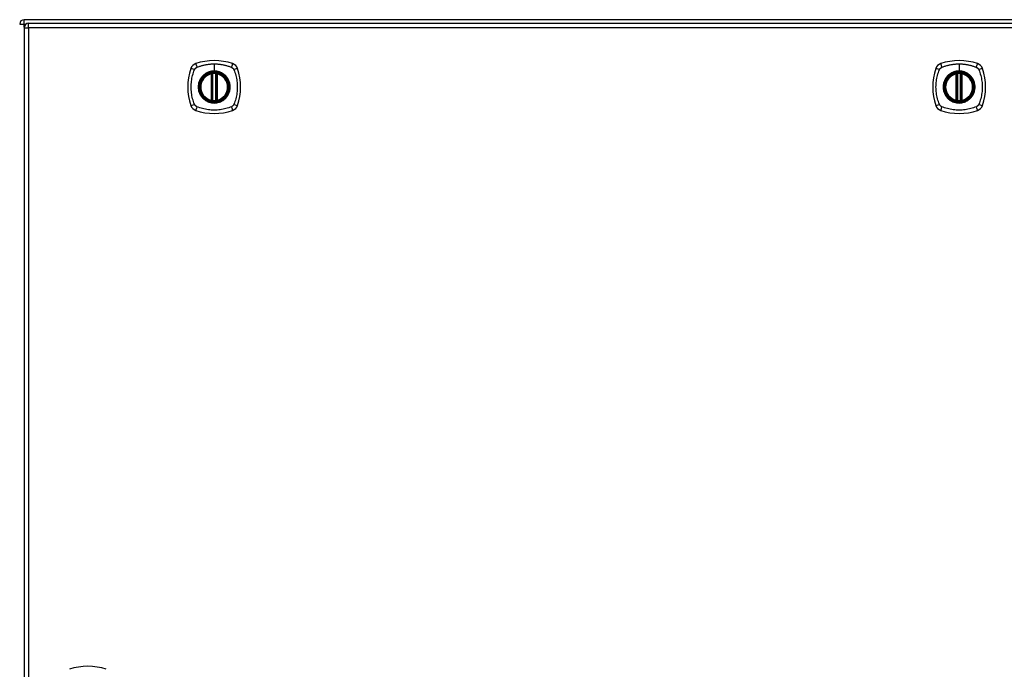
# Model space of a CAD drawing. Header units: inches. Extents: x 19 to 446, y 48 to 210.
# Tile 16 of 29: x 189 to 211, y 126 to 141. Entities that reach past the tile are written whole.
import ezdxf

# ---------------------------------------------------------------- set-up
doc = ezdxf.new("R2010")
doc.units = ezdxf.units.IN
doc.header["$MEASUREMENT"] = 0
doc.layers.add('Visible Edges(ANSI)', color=7, linetype='Continuous', lineweight=25)
doc.layers.add('Visible Tangent Edges(ANSI)', color=7, linetype='Continuous', lineweight=25)

msp = doc.modelspace()

# ---------------------------------------------------------------- linework, layer by layer
at = {"layer": 'Visible Edges(ANSI)'}
for p, q in [((231.366, 140.811), (189.564, 140.811)), ((189.662, 140.73), (231.267, 140.73)), ((189.563, 140.631), (189.563, 110.911)), ((193.754, 139.014), (193.754, 139.599)), ((193.774, 139.009), (193.774, 139.603)), ((193.853, 139.603), (193.853, 139.009)), ((193.873, 139.599), (193.873, 139.014)), ((210.406, 139.014), (210.406, 139.599)), ((210.426, 139.009), (210.426, 139.603)), ((210.504, 139.603), (210.504, 139.009)), ((210.524, 139.599), (210.524, 139.014))]:
    msp.add_line(p, q, dxfattribs=at)
at = {"layer": 'Visible Edges(ANSI)', "flags": 128}
for points in [[(193.785, 139.618), (193.783, 139.618), (193.782, 139.618), (193.78, 139.617), (193.778, 139.617), (193.777, 139.617), (193.775, 139.617), (193.774, 139.617), (193.773, 139.617), (193.771, 139.616), (193.77, 139.616), (193.769, 139.616), (193.767, 139.616), (193.766, 139.616), (193.765, 139.616), (193.764, 139.615), (193.764, 139.615), (193.763, 139.615), (193.762, 139.615), (193.762, 139.615), (193.761, 139.615), (193.761, 139.615), (193.76, 139.615), (193.76, 139.615), (193.76, 139.615)], [(193.867, 139.615), (193.867, 139.615), (193.866, 139.615), (193.866, 139.615), (193.866, 139.615), (193.865, 139.615), (193.865, 139.615), (193.864, 139.615), (193.863, 139.615), (193.862, 139.615), (193.862, 139.616), (193.86, 139.616), (193.859, 139.616), (193.858, 139.616), (193.857, 139.616), (193.856, 139.616), (193.854, 139.617), (193.853, 139.617), (193.851, 139.617), (193.85, 139.617), (193.848, 139.617), (193.847, 139.617), (193.845, 139.618), (193.844, 139.618), (193.842, 139.618)], [(210.436, 139.618), (210.435, 139.618), (210.433, 139.618), (210.431, 139.617), (210.43, 139.617), (210.428, 139.617), (210.427, 139.617), (210.425, 139.617), (210.424, 139.617), (210.423, 139.616), (210.421, 139.616), (210.42, 139.616), (210.419, 139.616), (210.418, 139.616), (210.417, 139.616), (210.416, 139.615), (210.415, 139.615), (210.414, 139.615), (210.414, 139.615), (210.413, 139.615), (210.413, 139.615), (210.412, 139.615), (210.412, 139.615), (210.412, 139.615), (210.412, 139.615)], [(210.518, 139.615), (210.518, 139.615), (210.518, 139.615), (210.518, 139.615), (210.517, 139.615), (210.517, 139.615), (210.516, 139.615), (210.516, 139.615), (210.515, 139.615), (210.514, 139.615), (210.513, 139.616), (210.512, 139.616), (210.511, 139.616), (210.51, 139.616), (210.508, 139.616), (210.507, 139.616), (210.506, 139.617), (210.504, 139.617), (210.503, 139.617), (210.501, 139.617), (210.5, 139.617), (210.498, 139.617), (210.497, 139.618), (210.495, 139.618), (210.494, 139.618)], [(193.76, 138.998), (193.76, 138.998), (193.76, 138.998), (193.761, 138.998), (193.761, 138.998), (193.762, 138.998), (193.762, 138.998), (193.763, 138.997), (193.764, 138.997), (193.764, 138.997), (193.765, 138.997), (193.766, 138.997), (193.767, 138.997), (193.769, 138.997), (193.77, 138.996), (193.771, 138.996), (193.773, 138.996), (193.774, 138.996), (193.775, 138.996), (193.777, 138.995), (193.778, 138.995), (193.78, 138.995), (193.782, 138.995), (193.783, 138.995), (193.785, 138.995)], [(193.842, 138.995), (193.844, 138.995), (193.845, 138.995), (193.847, 138.995), (193.848, 138.995), (193.85, 138.995), (193.851, 138.996), (193.853, 138.996), (193.854, 138.996), (193.856, 138.996), (193.857, 138.996), (193.858, 138.997), (193.859, 138.997), (193.86, 138.997), (193.862, 138.997), (193.862, 138.997), (193.863, 138.997), (193.864, 138.997), (193.865, 138.998), (193.865, 138.998), (193.866, 138.998), (193.866, 138.998), (193.866, 138.998), (193.867, 138.998), (193.867, 138.998)], [(210.412, 138.998), (210.412, 138.998), (210.412, 138.998), (210.412, 138.998), (210.413, 138.998), (210.413, 138.998), (210.414, 138.998), (210.414, 138.997), (210.415, 138.997), (210.416, 138.997), (210.417, 138.997), (210.418, 138.997), (210.419, 138.997), (210.42, 138.997), (210.421, 138.996), (210.423, 138.996), (210.424, 138.996), (210.425, 138.996), (210.427, 138.996), (210.428, 138.995), (210.43, 138.995), (210.431, 138.995), (210.433, 138.995), (210.435, 138.995), (210.436, 138.995)], [(210.494, 138.995), (210.495, 138.995), (210.497, 138.995), (210.498, 138.995), (210.5, 138.995), (210.501, 138.995), (210.503, 138.996), (210.504, 138.996), (210.506, 138.996), (210.507, 138.996), (210.508, 138.996), (210.51, 138.997), (210.511, 138.997), (210.512, 138.997), (210.513, 138.997), (210.514, 138.997), (210.515, 138.997), (210.516, 138.997), (210.516, 138.998), (210.517, 138.998), (210.517, 138.998), (210.518, 138.998), (210.518, 138.998), (210.518, 138.998), (210.518, 138.998)]]:
    msp.add_lwpolyline(points, dxfattribs=at)
at = {"layer": 'Visible Edges(ANSI)'}
for centre, radius in [((193.813, 139.306), 0.32), ((193.813, 139.306), 0.315), ((210.465, 139.306), 0.32), ((210.465, 139.306), 0.315)]:
    msp.add_circle(centre, radius, dxfattribs=at)
for centre, radius, start, end in [((189.564, 140.712), 0.099, 90, 180), ((189.662, 140.631), 0.099, 90, 180), ((193.459, 139.661), 0.177, 108.7722, 161.2278), ((193.813, 138.617), 1.28, 71.2278, 108.7722), ((194.168, 139.661), 0.177, 18.7722, 71.2278), ((210.11, 139.661), 0.177, 108.7722, 161.2278), ((210.465, 138.617), 1.28, 71.2278, 108.7722), ((210.82, 139.661), 0.177, 18.7722, 71.2278), ((194.502, 139.306), 1.28, 161.2278, 198.7722), ((193.813, 139.306), 0.313, 103.6344, 256.3656), ((193.813, 139.306), 0.313, 99.784, 103.6344), ((193.742, 139.599), 0.0118, 0, 103.6344), ((193.762, 139.603), 0.0118, 0, 99.784), ((193.813, 139.306), 0.313, 84.7499, 95.2501), ((193.865, 139.603), 0.0118, 80.216, 180), ((193.813, 139.306), 0.313, 76.3656, 80.216), ((193.884, 139.599), 0.0118, 76.3656, 180), ((193.813, 139.306), 0.313, 283.6344, 76.3656), ((193.124, 139.306), 1.28, 341.2278, 18.7722), ((211.154, 139.306), 1.28, 161.2278, 198.7722), ((210.465, 139.306), 0.313, 103.6344, 256.3656), ((210.465, 139.306), 0.313, 99.784, 103.6344), ((210.394, 139.599), 0.0118, 0, 103.6344), ((210.414, 139.603), 0.0118, 0, 99.784), ((210.465, 139.306), 0.313, 84.7499, 95.2501), ((210.516, 139.603), 0.0118, 80.216, 180), ((210.465, 139.306), 0.313, 76.3656, 80.216), ((210.536, 139.599), 0.0118, 76.3656, 180), ((210.465, 139.306), 0.313, 283.6344, 76.3656), ((209.776, 139.306), 1.28, 341.2278, 18.7722), ((193.459, 138.952), 0.177, 198.7722, 251.2278), ((193.742, 139.014), 0.0118, 256.3656, 0), ((193.813, 139.306), 0.313, 256.3656, 260.216), ((193.762, 139.009), 0.0118, 260.216, 0), ((193.813, 139.306), 0.313, 264.7499, 275.2501), ((193.865, 139.009), 0.0118, 180, 279.784), ((193.813, 139.306), 0.313, 279.784, 283.6344), ((193.884, 139.014), 0.0118, 180, 283.6344), ((194.168, 138.952), 0.177, 288.7722, 341.2278), ((210.11, 138.952), 0.177, 198.7722, 251.2278), ((210.394, 139.014), 0.0118, 256.3656, 0), ((210.465, 139.306), 0.313, 256.3656, 260.216), ((210.414, 139.009), 0.0118, 260.216, 0), ((210.465, 139.306), 0.313, 264.7499, 275.2501), ((210.516, 139.009), 0.0118, 180, 279.784), ((210.465, 139.306), 0.313, 279.784, 283.6344), ((210.536, 139.014), 0.0118, 180, 283.6344), ((210.82, 138.952), 0.177, 288.7722, 341.2278), ((193.813, 139.995), 1.28, 251.2278, 288.7722), ((210.465, 139.995), 1.28, 251.2278, 288.7722), ((190.987, 125.082), 1.28, 71.2278, 108.7722)]:
    msp.add_arc(centre, radius, start, end, dxfattribs=at)
at = {"layer": 'Visible Tangent Edges(ANSI)'}
for p, q in [((189.465, 140.712), (189.564, 140.712)), ((189.564, 140.712), (189.564, 140.811)), ((189.564, 140.712), (189.605, 140.712)), ((189.564, 140.641), (189.564, 140.712)), ((189.662, 140.631), (189.662, 140.73)), ((189.563, 140.631), (189.662, 140.631)), ((231.267, 140.631), (189.662, 140.631)), ((189.662, 140.631), (189.662, 110.911)), ((193.813, 139.823), (193.813, 139.663)), ((210.465, 139.823), (210.465, 139.663)), ((193.742, 139.599), (193.74, 139.61)), ((193.742, 139.599), (193.754, 139.599)), ((193.742, 139.599), (193.742, 139.014)), ((193.754, 139.599), (193.764, 139.599)), ((193.76, 139.615), (193.761, 139.609)), ((193.764, 139.603), (193.774, 139.603)), ((193.764, 139.014), (193.764, 139.599)), ((193.786, 139.606), (193.785, 139.618)), ((193.786, 139.006), (193.786, 139.606)), ((193.813, 139.658), (193.813, 139.663)), ((193.841, 139.606), (193.842, 139.618)), ((193.841, 139.606), (193.841, 139.006)), ((193.853, 139.603), (193.863, 139.603)), ((193.863, 139.599), (193.873, 139.599)), ((193.863, 139.599), (193.863, 139.014)), ((193.866, 139.609), (193.867, 139.615)), ((193.873, 139.599), (193.884, 139.599)), ((193.887, 139.61), (193.884, 139.599)), ((193.884, 139.014), (193.884, 139.599)), ((210.394, 139.599), (210.391, 139.61)), ((210.394, 139.599), (210.406, 139.599)), ((210.394, 139.599), (210.394, 139.014)), ((210.406, 139.599), (210.416, 139.599)), ((210.412, 139.615), (210.413, 139.609)), ((210.415, 139.603), (210.426, 139.603)), ((210.416, 139.014), (210.416, 139.599)), ((210.437, 139.606), (210.436, 139.618)), ((210.437, 139.006), (210.437, 139.606)), ((210.465, 139.658), (210.465, 139.663)), ((210.492, 139.606), (210.494, 139.618)), ((210.492, 139.606), (210.492, 139.006)), ((210.504, 139.603), (210.514, 139.603)), ((210.514, 139.599), (210.524, 139.599)), ((210.514, 139.599), (210.514, 139.014)), ((210.517, 139.609), (210.518, 139.615)), ((210.524, 139.599), (210.536, 139.599)), ((210.539, 139.61), (210.536, 139.599)), ((210.536, 139.014), (210.536, 139.599)), ((193.74, 139.002), (193.742, 139.014)), ((193.754, 139.014), (193.742, 139.014)), ((193.764, 139.014), (193.754, 139.014)), ((193.761, 139.004), (193.76, 138.998)), ((193.774, 139.009), (193.764, 139.009)), ((193.785, 138.995), (193.786, 139.006)), ((193.842, 138.995), (193.841, 139.006)), ((193.863, 139.009), (193.853, 139.009)), ((193.873, 139.014), (193.863, 139.014)), ((193.867, 138.998), (193.866, 139.004)), ((193.884, 139.014), (193.873, 139.014)), ((193.884, 139.014), (193.887, 139.002)), ((210.391, 139.002), (210.394, 139.014)), ((210.406, 139.014), (210.394, 139.014)), ((210.416, 139.014), (210.406, 139.014)), ((210.413, 139.004), (210.412, 138.998)), ((210.426, 139.009), (210.415, 139.009)), ((210.436, 138.995), (210.437, 139.006)), ((210.494, 138.995), (210.492, 139.006)), ((210.514, 139.009), (210.504, 139.009)), ((210.524, 139.014), (210.514, 139.014)), ((210.518, 138.998), (210.517, 139.004)), ((210.536, 139.014), (210.524, 139.014)), ((210.536, 139.014), (210.539, 139.002))]:
    msp.add_line(p, q, dxfattribs=at)
at = {"layer": 'Visible Tangent Edges(ANSI)', "flags": 128}
for points in [[(193.425, 139.746), (193.443, 139.754), (193.458, 139.76), (193.474, 139.765), (193.489, 139.77), (193.505, 139.775), (193.521, 139.78), (193.537, 139.785), (193.553, 139.789), (193.568, 139.793), (193.585, 139.797), (193.601, 139.8), (193.617, 139.804), (193.633, 139.807), (193.649, 139.809), (193.666, 139.812), (193.682, 139.814), (193.698, 139.816), (193.715, 139.818), (193.731, 139.819), (193.747, 139.821), (193.764, 139.822), (193.78, 139.822), (193.797, 139.823), (193.813, 139.823)], [(193.813, 139.823), (193.83, 139.823), (193.846, 139.822), (193.863, 139.822), (193.879, 139.821), (193.896, 139.819), (193.912, 139.818), (193.929, 139.816), (193.945, 139.814), (193.961, 139.812), (193.978, 139.809), (193.994, 139.807), (194.01, 139.804), (194.026, 139.8), (194.042, 139.797), (194.058, 139.793), (194.074, 139.789), (194.09, 139.785), (194.106, 139.78), (194.122, 139.775), (194.137, 139.771), (194.153, 139.765), (194.168, 139.76), (194.184, 139.754), (194.202, 139.746)], [(210.076, 139.746), (210.095, 139.754), (210.11, 139.76), (210.125, 139.765), (210.141, 139.77), (210.157, 139.775), (210.172, 139.78), (210.188, 139.785), (210.204, 139.789), (210.22, 139.793), (210.236, 139.797), (210.252, 139.8), (210.268, 139.804), (210.284, 139.807), (210.301, 139.809), (210.317, 139.812), (210.333, 139.814), (210.35, 139.816), (210.366, 139.818), (210.382, 139.819), (210.399, 139.821), (210.415, 139.822), (210.432, 139.822), (210.448, 139.823), (210.465, 139.823)], [(210.465, 139.823), (210.481, 139.823), (210.498, 139.822), (210.514, 139.822), (210.531, 139.821), (210.547, 139.819), (210.564, 139.818), (210.58, 139.816), (210.597, 139.814), (210.613, 139.812), (210.629, 139.809), (210.646, 139.807), (210.662, 139.804), (210.678, 139.8), (210.694, 139.797), (210.71, 139.793), (210.726, 139.789), (210.742, 139.785), (210.758, 139.78), (210.773, 139.775), (210.789, 139.771), (210.804, 139.765), (210.82, 139.76), (210.835, 139.754), (210.854, 139.746)], [(193.373, 138.918), (193.36, 138.951), (193.349, 138.982), (193.34, 139.014), (193.331, 139.045), (193.323, 139.077), (193.316, 139.109), (193.31, 139.142), (193.306, 139.174), (193.302, 139.207), (193.299, 139.24), (193.297, 139.273), (193.297, 139.306), (193.297, 139.339), (193.299, 139.372), (193.302, 139.405), (193.305, 139.438), (193.31, 139.47), (193.316, 139.503), (193.323, 139.535), (193.331, 139.567), (193.34, 139.599), (193.349, 139.63), (193.36, 139.661), (193.373, 139.695)], [(193.373, 139.695), (193.374, 139.696), (193.375, 139.698), (193.376, 139.699), (193.376, 139.7), (193.377, 139.702), (193.378, 139.703), (193.379, 139.704), (193.379, 139.706), (193.38, 139.707), (193.381, 139.708), (193.382, 139.71), (193.383, 139.711), (193.384, 139.712), (193.385, 139.713), (193.386, 139.715), (193.386, 139.716), (193.387, 139.717), (193.388, 139.718), (193.389, 139.719), (193.39, 139.721), (193.391, 139.722), (193.393, 139.723), (193.394, 139.724), (193.395, 139.725)], [(193.395, 139.725), (193.396, 139.726), (193.397, 139.727), (193.398, 139.728), (193.399, 139.729), (193.4, 139.73), (193.401, 139.731), (193.403, 139.732), (193.404, 139.733), (193.405, 139.734), (193.406, 139.735), (193.408, 139.736), (193.409, 139.737), (193.41, 139.738), (193.411, 139.739), (193.413, 139.739), (193.414, 139.74), (193.415, 139.741), (193.417, 139.742), (193.418, 139.743), (193.419, 139.743), (193.421, 139.744), (193.422, 139.745), (193.423, 139.746), (193.425, 139.746)], [(193.813, 139.658), (193.905, 139.646), (193.99, 139.611), (194.063, 139.555), (194.119, 139.482), (194.154, 139.397), (194.166, 139.306), (194.153, 139.215), (194.118, 139.13), (194.062, 139.057), (193.99, 139.001), (193.904, 138.966), (193.813, 138.954), (193.722, 138.966), (193.637, 139.001), (193.564, 139.057), (193.508, 139.13), (193.473, 139.215), (193.461, 139.306), (193.473, 139.398), (193.509, 139.483), (193.564, 139.556), (193.637, 139.611), (193.722, 139.646), (193.813, 139.658)], [(193.586, 139.581), (193.584, 139.579), (193.582, 139.577), (193.58, 139.575), (193.577, 139.574), (193.575, 139.572), (193.573, 139.57), (193.571, 139.568), (193.569, 139.566), (193.567, 139.564), (193.565, 139.562), (193.563, 139.56), (193.561, 139.558), (193.559, 139.556), (193.557, 139.554), (193.555, 139.552), (193.554, 139.55), (193.552, 139.548), (193.55, 139.546), (193.548, 139.544), (193.546, 139.542), (193.544, 139.54), (193.542, 139.538), (193.541, 139.536), (193.539, 139.534)], [(193.813, 139.663), (193.803, 139.663), (193.793, 139.663), (193.783, 139.662), (193.772, 139.661), (193.762, 139.659), (193.752, 139.658), (193.742, 139.656), (193.732, 139.654), (193.722, 139.651), (193.712, 139.648), (193.702, 139.645), (193.692, 139.642), (193.683, 139.638), (193.673, 139.634), (193.664, 139.63), (193.655, 139.626), (193.645, 139.621), (193.636, 139.616), (193.628, 139.611), (193.619, 139.605), (193.61, 139.6), (193.602, 139.594), (193.594, 139.587), (193.586, 139.581)], [(193.761, 139.609), (193.761, 139.609), (193.76, 139.61), (193.759, 139.61), (193.758, 139.61), (193.757, 139.61), (193.756, 139.611), (193.756, 139.611), (193.755, 139.611), (193.754, 139.611), (193.753, 139.611), (193.752, 139.611), (193.751, 139.612), (193.75, 139.612), (193.749, 139.612), (193.748, 139.612), (193.747, 139.612), (193.746, 139.611), (193.745, 139.611), (193.744, 139.611), (193.743, 139.611), (193.742, 139.611), (193.742, 139.611), (193.741, 139.611), (193.74, 139.61)], [(193.764, 139.603), (193.764, 139.603), (193.764, 139.604), (193.764, 139.604), (193.764, 139.604), (193.764, 139.604), (193.764, 139.605), (193.763, 139.605), (193.763, 139.605), (193.763, 139.605), (193.763, 139.606), (193.763, 139.606), (193.763, 139.606), (193.763, 139.606), (193.763, 139.607), (193.763, 139.607), (193.762, 139.607), (193.762, 139.607), (193.762, 139.608), (193.762, 139.608), (193.762, 139.608), (193.762, 139.608), (193.762, 139.608), (193.761, 139.609), (193.761, 139.609)], [(193.764, 139.599), (193.764, 139.599), (193.764, 139.599), (193.764, 139.599), (193.764, 139.6), (193.764, 139.6), (193.764, 139.6), (193.764, 139.6), (193.764, 139.6), (193.764, 139.601), (193.764, 139.601), (193.764, 139.601), (193.764, 139.601), (193.764, 139.601), (193.764, 139.601), (193.764, 139.602), (193.764, 139.602), (193.764, 139.602), (193.764, 139.602), (193.764, 139.602), (193.764, 139.602), (193.764, 139.603), (193.764, 139.603), (193.764, 139.603), (193.764, 139.603)], [(193.774, 139.603), (193.774, 139.603), (193.774, 139.603), (193.774, 139.603), (193.774, 139.603), (193.775, 139.603), (193.775, 139.603), (193.775, 139.603), (193.776, 139.604), (193.776, 139.604), (193.777, 139.604), (193.777, 139.604), (193.778, 139.604), (193.778, 139.604), (193.779, 139.605), (193.779, 139.605), (193.78, 139.605), (193.781, 139.605), (193.781, 139.605), (193.782, 139.605), (193.783, 139.606), (193.784, 139.606), (193.784, 139.606), (193.785, 139.606), (193.786, 139.606)], [(194.041, 139.581), (194.033, 139.587), (194.025, 139.594), (194.016, 139.6), (194.008, 139.605), (193.999, 139.611), (193.99, 139.616), (193.981, 139.621), (193.972, 139.626), (193.963, 139.63), (193.953, 139.634), (193.944, 139.638), (193.934, 139.642), (193.925, 139.645), (193.915, 139.648), (193.905, 139.651), (193.895, 139.654), (193.885, 139.656), (193.875, 139.658), (193.865, 139.659), (193.854, 139.661), (193.844, 139.662), (193.834, 139.663), (193.824, 139.663), (193.813, 139.663)], [(193.841, 139.606), (193.842, 139.606), (193.843, 139.606), (193.843, 139.606), (193.844, 139.606), (193.845, 139.605), (193.845, 139.605), (193.846, 139.605), (193.847, 139.605), (193.848, 139.605), (193.848, 139.605), (193.849, 139.604), (193.849, 139.604), (193.85, 139.604), (193.85, 139.604), (193.851, 139.604), (193.851, 139.604), (193.852, 139.603), (193.852, 139.603), (193.852, 139.603), (193.852, 139.603), (193.853, 139.603), (193.853, 139.603), (193.853, 139.603), (193.853, 139.603)], [(193.866, 139.609), (193.865, 139.609), (193.865, 139.608), (193.865, 139.608), (193.865, 139.608), (193.865, 139.608), (193.865, 139.608), (193.865, 139.607), (193.864, 139.607), (193.864, 139.607), (193.864, 139.607), (193.864, 139.606), (193.864, 139.606), (193.864, 139.606), (193.864, 139.606), (193.864, 139.605), (193.863, 139.605), (193.863, 139.605), (193.863, 139.605), (193.863, 139.604), (193.863, 139.604), (193.863, 139.604), (193.863, 139.604), (193.863, 139.603), (193.863, 139.603)], [(193.863, 139.603), (193.863, 139.603), (193.863, 139.603), (193.863, 139.603), (193.863, 139.602), (193.863, 139.602), (193.863, 139.602), (193.863, 139.602), (193.863, 139.602), (193.863, 139.602), (193.863, 139.601), (193.863, 139.601), (193.863, 139.601), (193.863, 139.601), (193.863, 139.601), (193.863, 139.601), (193.863, 139.6), (193.863, 139.6), (193.863, 139.6), (193.863, 139.6), (193.863, 139.6), (193.863, 139.599), (193.863, 139.599), (193.863, 139.599), (193.863, 139.599)], [(193.887, 139.61), (193.886, 139.611), (193.885, 139.611), (193.884, 139.611), (193.883, 139.611), (193.882, 139.611), (193.882, 139.611), (193.881, 139.611), (193.88, 139.612), (193.879, 139.612), (193.878, 139.612), (193.877, 139.612), (193.876, 139.612), (193.875, 139.611), (193.874, 139.611), (193.873, 139.611), (193.872, 139.611), (193.871, 139.611), (193.87, 139.611), (193.87, 139.61), (193.869, 139.61), (193.868, 139.61), (193.867, 139.61), (193.866, 139.609), (193.866, 139.609)], [(194.088, 139.534), (194.086, 139.536), (194.084, 139.538), (194.083, 139.54), (194.081, 139.542), (194.079, 139.544), (194.077, 139.546), (194.075, 139.548), (194.073, 139.55), (194.071, 139.552), (194.07, 139.554), (194.068, 139.556), (194.066, 139.558), (194.064, 139.56), (194.062, 139.562), (194.06, 139.564), (194.058, 139.566), (194.056, 139.568), (194.054, 139.57), (194.052, 139.572), (194.049, 139.574), (194.047, 139.575), (194.045, 139.577), (194.043, 139.579), (194.041, 139.581)], [(194.202, 139.746), (194.205, 139.745), (194.208, 139.743), (194.21, 139.742), (194.213, 139.74), (194.215, 139.739), (194.218, 139.737), (194.221, 139.735), (194.223, 139.733), (194.225, 139.731), (194.228, 139.729), (194.23, 139.727), (194.232, 139.725), (194.234, 139.723), (194.236, 139.721), (194.238, 139.718), (194.24, 139.716), (194.242, 139.713), (194.244, 139.711), (194.246, 139.708), (194.247, 139.706), (194.249, 139.703), (194.251, 139.7), (194.252, 139.698), (194.253, 139.695)], [(194.253, 139.695), (194.267, 139.661), (194.278, 139.63), (194.287, 139.599), (194.296, 139.567), (194.304, 139.535), (194.311, 139.503), (194.317, 139.47), (194.321, 139.438), (194.325, 139.405), (194.328, 139.372), (194.329, 139.339), (194.33, 139.306), (194.329, 139.273), (194.328, 139.24), (194.325, 139.207), (194.321, 139.174), (194.316, 139.142), (194.311, 139.109), (194.304, 139.077), (194.296, 139.045), (194.287, 139.014), (194.278, 138.982), (194.267, 138.951), (194.253, 138.918)], [(210.025, 138.918), (210.011, 138.951), (210.001, 138.982), (209.991, 139.014), (209.982, 139.045), (209.975, 139.077), (209.968, 139.109), (209.962, 139.142), (209.957, 139.174), (209.953, 139.207), (209.951, 139.24), (209.949, 139.273), (209.948, 139.306), (209.949, 139.339), (209.951, 139.372), (209.953, 139.405), (209.957, 139.438), (209.962, 139.47), (209.968, 139.503), (209.974, 139.535), (209.982, 139.567), (209.991, 139.599), (210.001, 139.63), (210.011, 139.661), (210.025, 139.695)], [(210.025, 139.695), (210.026, 139.696), (210.026, 139.698), (210.027, 139.699), (210.028, 139.7), (210.029, 139.702), (210.029, 139.703), (210.03, 139.704), (210.031, 139.706), (210.032, 139.707), (210.033, 139.708), (210.033, 139.71), (210.034, 139.711), (210.035, 139.712), (210.036, 139.713), (210.037, 139.715), (210.038, 139.716), (210.039, 139.717), (210.04, 139.718), (210.041, 139.719), (210.042, 139.721), (210.043, 139.722), (210.044, 139.723), (210.045, 139.724), (210.046, 139.725)], [(210.046, 139.725), (210.047, 139.726), (210.048, 139.727), (210.05, 139.728), (210.051, 139.729), (210.052, 139.73), (210.053, 139.731), (210.054, 139.732), (210.055, 139.733), (210.057, 139.734), (210.058, 139.735), (210.059, 139.736), (210.06, 139.737), (210.062, 139.738), (210.063, 139.739), (210.064, 139.739), (210.065, 139.74), (210.067, 139.741), (210.068, 139.742), (210.069, 139.743), (210.071, 139.743), (210.072, 139.744), (210.074, 139.745), (210.075, 139.746), (210.076, 139.746)], [(210.465, 139.658), (210.556, 139.646), (210.641, 139.611), (210.714, 139.555), (210.77, 139.482), (210.805, 139.397), (210.817, 139.306), (210.805, 139.215), (210.77, 139.13), (210.714, 139.057), (210.641, 139.001), (210.556, 138.966), (210.465, 138.954), (210.373, 138.966), (210.288, 139.001), (210.216, 139.057), (210.16, 139.13), (210.125, 139.215), (210.113, 139.306), (210.125, 139.398), (210.16, 139.483), (210.216, 139.556), (210.289, 139.611), (210.374, 139.646), (210.465, 139.658)], [(210.237, 139.581), (210.235, 139.579), (210.233, 139.577), (210.231, 139.575), (210.229, 139.574), (210.227, 139.572), (210.225, 139.57), (210.223, 139.568), (210.221, 139.566), (210.219, 139.564), (210.217, 139.562), (210.215, 139.56), (210.213, 139.558), (210.211, 139.556), (210.209, 139.554), (210.207, 139.552), (210.205, 139.55), (210.203, 139.548), (210.201, 139.546), (210.199, 139.544), (210.198, 139.542), (210.196, 139.54), (210.194, 139.538), (210.192, 139.536), (210.19, 139.534)], [(210.465, 139.663), (210.455, 139.663), (210.444, 139.663), (210.434, 139.662), (210.424, 139.661), (210.414, 139.659), (210.403, 139.658), (210.393, 139.656), (210.383, 139.654), (210.373, 139.651), (210.363, 139.648), (210.354, 139.645), (210.344, 139.642), (210.334, 139.638), (210.325, 139.634), (210.315, 139.63), (210.306, 139.626), (210.297, 139.621), (210.288, 139.616), (210.279, 139.611), (210.27, 139.605), (210.262, 139.6), (210.254, 139.594), (210.245, 139.587), (210.237, 139.581)], [(210.413, 139.609), (210.412, 139.609), (210.411, 139.61), (210.41, 139.61), (210.41, 139.61), (210.409, 139.61), (210.408, 139.611), (210.407, 139.611), (210.406, 139.611), (210.405, 139.611), (210.404, 139.611), (210.403, 139.611), (210.402, 139.612), (210.402, 139.612), (210.401, 139.612), (210.4, 139.612), (210.399, 139.612), (210.398, 139.611), (210.397, 139.611), (210.396, 139.611), (210.395, 139.611), (210.394, 139.611), (210.393, 139.611), (210.392, 139.611), (210.391, 139.61)], [(210.415, 139.603), (210.415, 139.603), (210.415, 139.604), (210.415, 139.604), (210.415, 139.604), (210.415, 139.604), (210.415, 139.605), (210.415, 139.605), (210.415, 139.605), (210.415, 139.605), (210.415, 139.606), (210.415, 139.606), (210.414, 139.606), (210.414, 139.606), (210.414, 139.607), (210.414, 139.607), (210.414, 139.607), (210.414, 139.607), (210.414, 139.608), (210.414, 139.608), (210.413, 139.608), (210.413, 139.608), (210.413, 139.608), (210.413, 139.609), (210.413, 139.609)], [(210.416, 139.599), (210.416, 139.599), (210.416, 139.599), (210.416, 139.599), (210.416, 139.6), (210.416, 139.6), (210.416, 139.6), (210.416, 139.6), (210.416, 139.6), (210.416, 139.601), (210.416, 139.601), (210.416, 139.601), (210.416, 139.601), (210.416, 139.601), (210.416, 139.601), (210.416, 139.602), (210.416, 139.602), (210.416, 139.602), (210.416, 139.602), (210.416, 139.602), (210.416, 139.602), (210.416, 139.603), (210.416, 139.603), (210.415, 139.603), (210.415, 139.603)], [(210.426, 139.603), (210.426, 139.603), (210.426, 139.603), (210.426, 139.603), (210.426, 139.603), (210.426, 139.603), (210.426, 139.603), (210.427, 139.603), (210.427, 139.604), (210.428, 139.604), (210.428, 139.604), (210.428, 139.604), (210.429, 139.604), (210.43, 139.604), (210.43, 139.605), (210.431, 139.605), (210.431, 139.605), (210.432, 139.605), (210.433, 139.605), (210.434, 139.605), (210.434, 139.606), (210.435, 139.606), (210.436, 139.606), (210.437, 139.606), (210.437, 139.606)], [(210.692, 139.581), (210.684, 139.587), (210.676, 139.594), (210.668, 139.6), (210.659, 139.605), (210.651, 139.611), (210.642, 139.616), (210.633, 139.621), (210.624, 139.626), (210.614, 139.63), (210.605, 139.634), (210.596, 139.638), (210.586, 139.642), (210.576, 139.645), (210.566, 139.648), (210.557, 139.651), (210.547, 139.654), (210.536, 139.656), (210.526, 139.658), (210.516, 139.659), (210.506, 139.661), (210.496, 139.662), (210.485, 139.663), (210.475, 139.663), (210.465, 139.663)], [(210.492, 139.606), (210.493, 139.606), (210.494, 139.606), (210.495, 139.606), (210.496, 139.606), (210.496, 139.605), (210.497, 139.605), (210.498, 139.605), (210.498, 139.605), (210.499, 139.605), (210.5, 139.605), (210.5, 139.604), (210.501, 139.604), (210.501, 139.604), (210.502, 139.604), (210.502, 139.604), (210.503, 139.604), (210.503, 139.603), (210.503, 139.603), (210.504, 139.603), (210.504, 139.603), (210.504, 139.603), (210.504, 139.603), (210.504, 139.603), (210.504, 139.603)], [(210.517, 139.609), (210.517, 139.609), (210.517, 139.608), (210.517, 139.608), (210.516, 139.608), (210.516, 139.608), (210.516, 139.608), (210.516, 139.607), (210.516, 139.607), (210.516, 139.607), (210.516, 139.607), (210.516, 139.606), (210.515, 139.606), (210.515, 139.606), (210.515, 139.606), (210.515, 139.605), (210.515, 139.605), (210.515, 139.605), (210.515, 139.605), (210.515, 139.604), (210.515, 139.604), (210.515, 139.604), (210.514, 139.604), (210.514, 139.603), (210.514, 139.603)], [(210.514, 139.603), (210.514, 139.603), (210.514, 139.603), (210.514, 139.603), (210.514, 139.602), (210.514, 139.602), (210.514, 139.602), (210.514, 139.602), (210.514, 139.602), (210.514, 139.602), (210.514, 139.601), (210.514, 139.601), (210.514, 139.601), (210.514, 139.601), (210.514, 139.601), (210.514, 139.601), (210.514, 139.6), (210.514, 139.6), (210.514, 139.6), (210.514, 139.6), (210.514, 139.6), (210.514, 139.599), (210.514, 139.599), (210.514, 139.599), (210.514, 139.599)], [(210.539, 139.61), (210.538, 139.611), (210.537, 139.611), (210.536, 139.611), (210.535, 139.611), (210.534, 139.611), (210.533, 139.611), (210.532, 139.611), (210.531, 139.612), (210.53, 139.612), (210.529, 139.612), (210.528, 139.612), (210.527, 139.612), (210.526, 139.611), (210.526, 139.611), (210.525, 139.611), (210.524, 139.611), (210.523, 139.611), (210.522, 139.611), (210.521, 139.61), (210.52, 139.61), (210.519, 139.61), (210.519, 139.61), (210.518, 139.609), (210.517, 139.609)], [(210.74, 139.534), (210.738, 139.536), (210.736, 139.538), (210.734, 139.54), (210.732, 139.542), (210.73, 139.544), (210.729, 139.546), (210.727, 139.548), (210.725, 139.55), (210.723, 139.552), (210.721, 139.554), (210.719, 139.556), (210.717, 139.558), (210.715, 139.56), (210.713, 139.562), (210.711, 139.564), (210.709, 139.566), (210.707, 139.568), (210.705, 139.57), (210.703, 139.572), (210.701, 139.574), (210.699, 139.575), (210.697, 139.577), (210.695, 139.579), (210.692, 139.581)], [(210.854, 139.746), (210.856, 139.745), (210.859, 139.743), (210.862, 139.742), (210.864, 139.74), (210.867, 139.739), (210.87, 139.737), (210.872, 139.735), (210.874, 139.733), (210.877, 139.731), (210.879, 139.729), (210.881, 139.727), (210.884, 139.725), (210.886, 139.723), (210.888, 139.721), (210.89, 139.718), (210.892, 139.716), (210.894, 139.713), (210.896, 139.711), (210.897, 139.708), (210.899, 139.706), (210.901, 139.703), (210.902, 139.7), (210.904, 139.698), (210.905, 139.695)], [(210.905, 139.695), (210.919, 139.661), (210.929, 139.63), (210.939, 139.599), (210.948, 139.567), (210.955, 139.535), (210.962, 139.503), (210.968, 139.47), (210.973, 139.438), (210.977, 139.405), (210.979, 139.372), (210.981, 139.339), (210.982, 139.306), (210.981, 139.273), (210.979, 139.24), (210.977, 139.207), (210.973, 139.174), (210.968, 139.142), (210.962, 139.109), (210.955, 139.077), (210.948, 139.045), (210.939, 139.014), (210.929, 138.982), (210.919, 138.951), (210.905, 138.918)], [(193.539, 139.534), (193.526, 139.518), (193.515, 139.501), (193.504, 139.483), (193.494, 139.465), (193.485, 139.446), (193.478, 139.427), (193.471, 139.408), (193.466, 139.388), (193.462, 139.368), (193.459, 139.347), (193.457, 139.327), (193.457, 139.306), (193.457, 139.286), (193.459, 139.265), (193.462, 139.245), (193.466, 139.224), (193.471, 139.205), (193.478, 139.185), (193.485, 139.166), (193.494, 139.147), (193.504, 139.129), (193.515, 139.112), (193.526, 139.095), (193.539, 139.079)], [(194.088, 139.079), (194.101, 139.095), (194.112, 139.112), (194.123, 139.129), (194.133, 139.148), (194.141, 139.166), (194.149, 139.185), (194.155, 139.205), (194.161, 139.225), (194.165, 139.245), (194.168, 139.265), (194.17, 139.286), (194.17, 139.306), (194.17, 139.327), (194.168, 139.347), (194.165, 139.368), (194.161, 139.388), (194.155, 139.408), (194.149, 139.427), (194.141, 139.447), (194.133, 139.465), (194.123, 139.483), (194.112, 139.501), (194.101, 139.518), (194.088, 139.534)], [(210.19, 139.534), (210.178, 139.518), (210.166, 139.501), (210.155, 139.483), (210.146, 139.465), (210.137, 139.446), (210.129, 139.427), (210.123, 139.408), (210.118, 139.388), (210.113, 139.368), (210.11, 139.347), (210.109, 139.327), (210.108, 139.306), (210.109, 139.286), (210.11, 139.265), (210.113, 139.245), (210.118, 139.224), (210.123, 139.205), (210.129, 139.185), (210.137, 139.166), (210.146, 139.147), (210.155, 139.129), (210.166, 139.112), (210.178, 139.095), (210.19, 139.079)], [(210.74, 139.079), (210.752, 139.095), (210.764, 139.112), (210.775, 139.129), (210.784, 139.148), (210.793, 139.166), (210.801, 139.185), (210.807, 139.205), (210.812, 139.225), (210.816, 139.245), (210.819, 139.265), (210.821, 139.286), (210.822, 139.306), (210.821, 139.327), (210.819, 139.347), (210.816, 139.368), (210.812, 139.388), (210.807, 139.408), (210.801, 139.427), (210.793, 139.447), (210.784, 139.465), (210.775, 139.483), (210.764, 139.501), (210.752, 139.518), (210.74, 139.534)], [(193.425, 138.866), (193.422, 138.868), (193.419, 138.869), (193.417, 138.871), (193.414, 138.872), (193.411, 138.874), (193.409, 138.876), (193.406, 138.877), (193.404, 138.879), (193.401, 138.881), (193.399, 138.883), (193.397, 138.885), (193.395, 138.888), (193.393, 138.89), (193.39, 138.892), (193.388, 138.894), (193.386, 138.897), (193.385, 138.899), (193.383, 138.902), (193.381, 138.904), (193.379, 138.907), (193.378, 138.91), (193.376, 138.912), (193.375, 138.915), (193.373, 138.918)], [(193.539, 139.079), (193.541, 139.077), (193.542, 139.074), (193.544, 139.072), (193.546, 139.07), (193.548, 139.068), (193.55, 139.066), (193.552, 139.064), (193.554, 139.062), (193.555, 139.06), (193.557, 139.058), (193.559, 139.056), (193.561, 139.054), (193.563, 139.052), (193.565, 139.05), (193.567, 139.048), (193.569, 139.046), (193.571, 139.044), (193.573, 139.043), (193.575, 139.041), (193.577, 139.039), (193.58, 139.037), (193.582, 139.035), (193.584, 139.033), (193.586, 139.032)], [(193.586, 139.032), (193.602, 139.019), (193.619, 139.007), (193.636, 138.997), (193.655, 138.987), (193.673, 138.978), (193.692, 138.971), (193.712, 138.964), (193.732, 138.959), (193.752, 138.955), (193.772, 138.952), (193.793, 138.95), (193.814, 138.949), (193.834, 138.95), (193.855, 138.952), (193.875, 138.955), (193.895, 138.959), (193.915, 138.964), (193.935, 138.971), (193.954, 138.978), (193.973, 138.987), (193.991, 138.997), (194.008, 139.007), (194.025, 139.019), (194.041, 139.032)], [(193.74, 139.002), (193.741, 139.002), (193.742, 139.002), (193.742, 139.002), (193.743, 139.001), (193.744, 139.001), (193.745, 139.001), (193.746, 139.001), (193.747, 139.001), (193.748, 139.001), (193.749, 139.001), (193.75, 139.001), (193.751, 139.001), (193.752, 139.001), (193.753, 139.001), (193.754, 139.001), (193.755, 139.001), (193.756, 139.002), (193.756, 139.002), (193.757, 139.002), (193.758, 139.002), (193.759, 139.003), (193.76, 139.003), (193.761, 139.003), (193.761, 139.004)], [(193.761, 139.004), (193.761, 139.004), (193.762, 139.004), (193.762, 139.004), (193.762, 139.005), (193.762, 139.005), (193.762, 139.005), (193.762, 139.005), (193.762, 139.005), (193.763, 139.006), (193.763, 139.006), (193.763, 139.006), (193.763, 139.006), (193.763, 139.007), (193.763, 139.007), (193.763, 139.007), (193.763, 139.007), (193.763, 139.008), (193.764, 139.008), (193.764, 139.008), (193.764, 139.008), (193.764, 139.009), (193.764, 139.009), (193.764, 139.009), (193.764, 139.009)], [(193.764, 139.009), (193.764, 139.01), (193.764, 139.01), (193.764, 139.01), (193.764, 139.01), (193.764, 139.01), (193.764, 139.01), (193.764, 139.011), (193.764, 139.011), (193.764, 139.011), (193.764, 139.011), (193.764, 139.011), (193.764, 139.012), (193.764, 139.012), (193.764, 139.012), (193.764, 139.012), (193.764, 139.012), (193.764, 139.012), (193.764, 139.013), (193.764, 139.013), (193.764, 139.013), (193.764, 139.013), (193.764, 139.013), (193.764, 139.013), (193.764, 139.014)], [(193.786, 139.006), (193.785, 139.007), (193.784, 139.007), (193.784, 139.007), (193.783, 139.007), (193.782, 139.007), (193.781, 139.007), (193.781, 139.008), (193.78, 139.008), (193.779, 139.008), (193.779, 139.008), (193.778, 139.008), (193.778, 139.008), (193.777, 139.009), (193.777, 139.009), (193.776, 139.009), (193.776, 139.009), (193.775, 139.009), (193.775, 139.009), (193.775, 139.009), (193.774, 139.009), (193.774, 139.009), (193.774, 139.009), (193.774, 139.009), (193.774, 139.009)], [(193.853, 139.009), (193.853, 139.009), (193.853, 139.009), (193.853, 139.009), (193.852, 139.009), (193.852, 139.009), (193.852, 139.009), (193.852, 139.009), (193.851, 139.009), (193.851, 139.009), (193.85, 139.009), (193.85, 139.009), (193.849, 139.008), (193.849, 139.008), (193.848, 139.008), (193.848, 139.008), (193.847, 139.008), (193.846, 139.008), (193.845, 139.007), (193.845, 139.007), (193.844, 139.007), (193.843, 139.007), (193.843, 139.007), (193.842, 139.007), (193.841, 139.006)], [(193.863, 139.014), (193.863, 139.013), (193.863, 139.013), (193.863, 139.013), (193.863, 139.013), (193.863, 139.013), (193.863, 139.013), (193.863, 139.012), (193.863, 139.012), (193.863, 139.012), (193.863, 139.012), (193.863, 139.012), (193.863, 139.012), (193.863, 139.011), (193.863, 139.011), (193.863, 139.011), (193.863, 139.011), (193.863, 139.011), (193.863, 139.01), (193.863, 139.01), (193.863, 139.01), (193.863, 139.01), (193.863, 139.01), (193.863, 139.01), (193.863, 139.009)], [(193.863, 139.009), (193.863, 139.009), (193.863, 139.009), (193.863, 139.009), (193.863, 139.008), (193.863, 139.008), (193.863, 139.008), (193.863, 139.008), (193.863, 139.007), (193.864, 139.007), (193.864, 139.007), (193.864, 139.007), (193.864, 139.006), (193.864, 139.006), (193.864, 139.006), (193.864, 139.006), (193.864, 139.005), (193.865, 139.005), (193.865, 139.005), (193.865, 139.005), (193.865, 139.005), (193.865, 139.004), (193.865, 139.004), (193.865, 139.004), (193.866, 139.004)], [(193.866, 139.004), (193.866, 139.003), (193.867, 139.003), (193.868, 139.003), (193.869, 139.002), (193.87, 139.002), (193.87, 139.002), (193.871, 139.002), (193.872, 139.001), (193.873, 139.001), (193.874, 139.001), (193.875, 139.001), (193.876, 139.001), (193.877, 139.001), (193.878, 139.001), (193.879, 139.001), (193.88, 139.001), (193.881, 139.001), (193.882, 139.001), (193.882, 139.001), (193.883, 139.001), (193.884, 139.002), (193.885, 139.002), (193.886, 139.002), (193.887, 139.002)], [(194.041, 139.032), (194.043, 139.033), (194.045, 139.035), (194.047, 139.037), (194.049, 139.039), (194.051, 139.041), (194.054, 139.043), (194.056, 139.044), (194.058, 139.046), (194.06, 139.048), (194.062, 139.05), (194.064, 139.052), (194.066, 139.054), (194.068, 139.056), (194.069, 139.058), (194.071, 139.06), (194.073, 139.062), (194.075, 139.064), (194.077, 139.066), (194.079, 139.068), (194.081, 139.07), (194.083, 139.072), (194.084, 139.074), (194.086, 139.077), (194.088, 139.079)], [(194.253, 138.918), (194.252, 138.915), (194.251, 138.912), (194.249, 138.91), (194.247, 138.907), (194.246, 138.904), (194.244, 138.902), (194.242, 138.899), (194.24, 138.897), (194.238, 138.894), (194.236, 138.892), (194.234, 138.89), (194.232, 138.888), (194.23, 138.885), (194.228, 138.883), (194.225, 138.881), (194.223, 138.879), (194.221, 138.877), (194.218, 138.876), (194.216, 138.874), (194.213, 138.872), (194.21, 138.871), (194.208, 138.869), (194.205, 138.868), (194.202, 138.866)], [(210.076, 138.866), (210.074, 138.868), (210.071, 138.869), (210.068, 138.871), (210.065, 138.872), (210.063, 138.874), (210.06, 138.876), (210.058, 138.877), (210.055, 138.879), (210.053, 138.881), (210.051, 138.883), (210.048, 138.885), (210.046, 138.888), (210.044, 138.89), (210.042, 138.892), (210.04, 138.894), (210.038, 138.897), (210.036, 138.899), (210.034, 138.902), (210.033, 138.904), (210.031, 138.907), (210.029, 138.91), (210.028, 138.912), (210.026, 138.915), (210.025, 138.918)], [(210.19, 139.079), (210.192, 139.077), (210.194, 139.074), (210.196, 139.072), (210.198, 139.07), (210.199, 139.068), (210.201, 139.066), (210.203, 139.064), (210.205, 139.062), (210.207, 139.06), (210.209, 139.058), (210.211, 139.056), (210.213, 139.054), (210.215, 139.052), (210.217, 139.05), (210.219, 139.048), (210.221, 139.046), (210.223, 139.044), (210.225, 139.043), (210.227, 139.041), (210.229, 139.039), (210.231, 139.037), (210.233, 139.035), (210.235, 139.033), (210.237, 139.032)], [(210.237, 139.032), (210.253, 139.019), (210.27, 139.007), (210.288, 138.997), (210.306, 138.987), (210.325, 138.978), (210.344, 138.971), (210.364, 138.964), (210.383, 138.959), (210.404, 138.955), (210.424, 138.952), (210.444, 138.95), (210.465, 138.949), (210.486, 138.95), (210.506, 138.952), (210.526, 138.955), (210.547, 138.959), (210.567, 138.964), (210.586, 138.971), (210.605, 138.978), (210.624, 138.987), (210.642, 138.997), (210.66, 139.007), (210.676, 139.019), (210.692, 139.032)], [(210.391, 139.002), (210.392, 139.002), (210.393, 139.002), (210.394, 139.002), (210.395, 139.001), (210.396, 139.001), (210.397, 139.001), (210.398, 139.001), (210.399, 139.001), (210.4, 139.001), (210.401, 139.001), (210.402, 139.001), (210.402, 139.001), (210.403, 139.001), (210.404, 139.001), (210.405, 139.001), (210.406, 139.001), (210.407, 139.002), (210.408, 139.002), (210.409, 139.002), (210.41, 139.002), (210.41, 139.003), (210.411, 139.003), (210.412, 139.003), (210.413, 139.004)], [(210.413, 139.004), (210.413, 139.004), (210.413, 139.004), (210.413, 139.004), (210.413, 139.005), (210.414, 139.005), (210.414, 139.005), (210.414, 139.005), (210.414, 139.005), (210.414, 139.006), (210.414, 139.006), (210.414, 139.006), (210.414, 139.006), (210.415, 139.007), (210.415, 139.007), (210.415, 139.007), (210.415, 139.007), (210.415, 139.008), (210.415, 139.008), (210.415, 139.008), (210.415, 139.008), (210.415, 139.009), (210.415, 139.009), (210.415, 139.009), (210.415, 139.009)], [(210.415, 139.009), (210.415, 139.01), (210.416, 139.01), (210.416, 139.01), (210.416, 139.01), (210.416, 139.01), (210.416, 139.01), (210.416, 139.011), (210.416, 139.011), (210.416, 139.011), (210.416, 139.011), (210.416, 139.011), (210.416, 139.012), (210.416, 139.012), (210.416, 139.012), (210.416, 139.012), (210.416, 139.012), (210.416, 139.012), (210.416, 139.013), (210.416, 139.013), (210.416, 139.013), (210.416, 139.013), (210.416, 139.013), (210.416, 139.013), (210.416, 139.014)], [(210.437, 139.006), (210.437, 139.007), (210.436, 139.007), (210.435, 139.007), (210.434, 139.007), (210.434, 139.007), (210.433, 139.007), (210.432, 139.008), (210.431, 139.008), (210.431, 139.008), (210.43, 139.008), (210.43, 139.008), (210.429, 139.008), (210.428, 139.009), (210.428, 139.009), (210.428, 139.009), (210.427, 139.009), (210.427, 139.009), (210.426, 139.009), (210.426, 139.009), (210.426, 139.009), (210.426, 139.009), (210.426, 139.009), (210.426, 139.009), (210.426, 139.009)], [(210.504, 139.009), (210.504, 139.009), (210.504, 139.009), (210.504, 139.009), (210.504, 139.009), (210.504, 139.009), (210.503, 139.009), (210.503, 139.009), (210.503, 139.009), (210.502, 139.009), (210.502, 139.009), (210.501, 139.009), (210.501, 139.008), (210.5, 139.008), (210.5, 139.008), (210.499, 139.008), (210.498, 139.008), (210.498, 139.008), (210.497, 139.007), (210.496, 139.007), (210.496, 139.007), (210.495, 139.007), (210.494, 139.007), (210.493, 139.007), (210.492, 139.006)], [(210.514, 139.014), (210.514, 139.013), (210.514, 139.013), (210.514, 139.013), (210.514, 139.013), (210.514, 139.013), (210.514, 139.013), (210.514, 139.012), (210.514, 139.012), (210.514, 139.012), (210.514, 139.012), (210.514, 139.012), (210.514, 139.012), (210.514, 139.011), (210.514, 139.011), (210.514, 139.011), (210.514, 139.011), (210.514, 139.011), (210.514, 139.01), (210.514, 139.01), (210.514, 139.01), (210.514, 139.01), (210.514, 139.01), (210.514, 139.01), (210.514, 139.009)], [(210.514, 139.009), (210.514, 139.009), (210.514, 139.009), (210.515, 139.009), (210.515, 139.008), (210.515, 139.008), (210.515, 139.008), (210.515, 139.008), (210.515, 139.007), (210.515, 139.007), (210.515, 139.007), (210.515, 139.007), (210.515, 139.006), (210.516, 139.006), (210.516, 139.006), (210.516, 139.006), (210.516, 139.005), (210.516, 139.005), (210.516, 139.005), (210.516, 139.005), (210.516, 139.005), (210.517, 139.004), (210.517, 139.004), (210.517, 139.004), (210.517, 139.004)], [(210.517, 139.004), (210.518, 139.003), (210.519, 139.003), (210.519, 139.003), (210.52, 139.002), (210.521, 139.002), (210.522, 139.002), (210.523, 139.002), (210.524, 139.001), (210.525, 139.001), (210.526, 139.001), (210.526, 139.001), (210.527, 139.001), (210.528, 139.001), (210.529, 139.001), (210.53, 139.001), (210.531, 139.001), (210.532, 139.001), (210.533, 139.001), (210.534, 139.001), (210.535, 139.001), (210.536, 139.002), (210.537, 139.002), (210.538, 139.002), (210.539, 139.002)], [(210.692, 139.032), (210.695, 139.033), (210.697, 139.035), (210.699, 139.037), (210.701, 139.039), (210.703, 139.041), (210.705, 139.043), (210.707, 139.044), (210.709, 139.046), (210.711, 139.048), (210.713, 139.05), (210.715, 139.052), (210.717, 139.054), (210.719, 139.056), (210.721, 139.058), (210.723, 139.06), (210.725, 139.062), (210.727, 139.064), (210.729, 139.066), (210.73, 139.068), (210.732, 139.07), (210.734, 139.072), (210.736, 139.074), (210.738, 139.077), (210.74, 139.079)], [(210.905, 138.918), (210.904, 138.915), (210.902, 138.912), (210.901, 138.91), (210.899, 138.907), (210.897, 138.904), (210.896, 138.902), (210.894, 138.899), (210.892, 138.897), (210.89, 138.894), (210.888, 138.892), (210.886, 138.89), (210.884, 138.888), (210.882, 138.885), (210.879, 138.883), (210.877, 138.881), (210.875, 138.879), (210.872, 138.877), (210.87, 138.876), (210.867, 138.874), (210.864, 138.872), (210.862, 138.871), (210.859, 138.869), (210.856, 138.868), (210.854, 138.866)], [(194.202, 138.866), (194.168, 138.853), (194.137, 138.842), (194.106, 138.832), (194.074, 138.824), (194.042, 138.816), (194.01, 138.809), (193.978, 138.803), (193.945, 138.798), (193.913, 138.795), (193.88, 138.792), (193.847, 138.79), (193.814, 138.79), (193.781, 138.79), (193.748, 138.792), (193.715, 138.795), (193.682, 138.798), (193.649, 138.803), (193.617, 138.809), (193.585, 138.816), (193.553, 138.824), (193.521, 138.832), (193.489, 138.842), (193.458, 138.853), (193.425, 138.866)], [(210.854, 138.866), (210.82, 138.853), (210.789, 138.842), (210.758, 138.832), (210.726, 138.824), (210.694, 138.816), (210.662, 138.809), (210.629, 138.803), (210.597, 138.798), (210.564, 138.795), (210.531, 138.792), (210.498, 138.79), (210.465, 138.79), (210.432, 138.79), (210.399, 138.792), (210.366, 138.795), (210.333, 138.798), (210.301, 138.803), (210.268, 138.809), (210.236, 138.816), (210.204, 138.824), (210.172, 138.832), (210.141, 138.842), (210.11, 138.853), (210.076, 138.866)]]:
    msp.add_lwpolyline(points, dxfattribs=at)
at = {"layer": 'Visible Tangent Edges(ANSI)'}
for centre, radius in [((193.813, 139.306), 0.346), ((193.813, 139.306), 0.342), ((193.813, 139.306), 0.325), ((193.813, 139.306), 0.324), ((210.465, 139.306), 0.346), ((210.465, 139.306), 0.342), ((210.465, 139.306), 0.325), ((210.465, 139.306), 0.324)]:
    msp.add_circle(centre, radius, dxfattribs=at)
for centre, start, end in [((193.813, 139.306), 103.6344, 256.3656), ((193.813, 139.306), 84.7499, 95.2501), ((193.813, 139.306), 283.6344, 76.3656), ((210.465, 139.306), 103.6344, 256.3656), ((210.465, 139.306), 84.7499, 95.2501), ((210.465, 139.306), 283.6344, 76.3656), ((193.813, 139.306), 264.7499, 275.2501), ((210.465, 139.306), 264.7499, 275.2501)]:
    msp.add_arc(centre, 0.301, start, end, dxfattribs=at)
for centre, major_axis, ratio, start_param, end_param in [((193.439, 139.719), (-0.037, 0.112), 0.042597, 0.170073, 1.307344), ((194.188, 139.719), (0.037, 0.112), 0.042597, 4.975842, 6.113112), ((210.091, 139.719), (-0.037, 0.112), 0.042597, 0.170073, 1.307344), ((210.839, 139.719), (0.037, 0.112), 0.042597, 4.975842, 6.113112), ((193.401, 139.681), (-0.112, 0.037), 0.042597, 4.975842, 6.113112), ((193.76, 139.614), (-0.00893, -0.00773), 0.431674, 0, 1.315955), ((193.766, 139.603), (-0.0116, -0.0021), 0.025638, 4.856604, 6.283185), ((193.861, 139.603), (0.0116, -0.0021), 0.025638, 0, 1.426581), ((193.867, 139.614), (0.00893, -0.00773), 0.431674, 4.96723, 6.283185), ((194.226, 139.681), (0.112, 0.037), 0.042597, 0.170073, 1.307344), ((210.053, 139.681), (-0.112, 0.037), 0.042597, 4.975842, 6.113112), ((210.412, 139.614), (-0.00893, -0.00773), 0.431674, 0, 1.315955), ((210.417, 139.603), (-0.0116, -0.0021), 0.025638, 4.856604, 6.283185), ((210.513, 139.603), (0.0116, -0.0021), 0.025638, 0, 1.426581), ((210.518, 139.614), (0.00893, -0.00773), 0.431674, 4.96723, 6.283185), ((210.877, 139.681), (0.112, 0.037), 0.042597, 0.170073, 1.307344), ((193.401, 138.932), (-0.112, -0.037), 0.042597, 0.170073, 1.307344), ((193.76, 138.998), (-0.00893, 0.00773), 0.431674, 4.96723, 6.283185), ((193.766, 139.009), (-0.0116, 0.0021), 0.025638, 0, 1.426581), ((193.861, 139.009), (0.0116, 0.0021), 0.025638, 4.856604, 6.283185), ((193.867, 138.998), (0.00893, 0.00773), 0.431674, 0, 1.315955), ((194.226, 138.932), (0.112, -0.037), 0.042597, 4.975842, 6.113112), ((210.053, 138.932), (-0.112, -0.037), 0.042597, 0.170073, 1.307344), ((210.412, 138.998), (-0.00893, 0.00773), 0.431674, 4.96723, 6.283185), ((210.417, 139.009), (-0.0116, 0.0021), 0.025638, 0, 1.426581), ((210.513, 139.009), (0.0116, 0.0021), 0.025638, 4.856604, 6.283185), ((210.518, 138.998), (0.00893, 0.00773), 0.431674, 0, 1.315955), ((210.877, 138.932), (0.112, -0.037), 0.042597, 4.975842, 6.113112), ((193.439, 138.894), (-0.037, -0.112), 0.042597, 4.975842, 6.113112), ((194.188, 138.894), (0.037, -0.112), 0.042597, 0.170073, 1.307344), ((210.091, 138.894), (-0.037, -0.112), 0.042597, 4.975842, 6.113112), ((210.839, 138.894), (0.037, -0.112), 0.042597, 0.170073, 1.307344)]:
    msp.add_ellipse(centre, major_axis=major_axis, ratio=ratio, start_param=start_param, end_param=end_param, dxfattribs=at)

doc.saveas('drawing.dxf')
